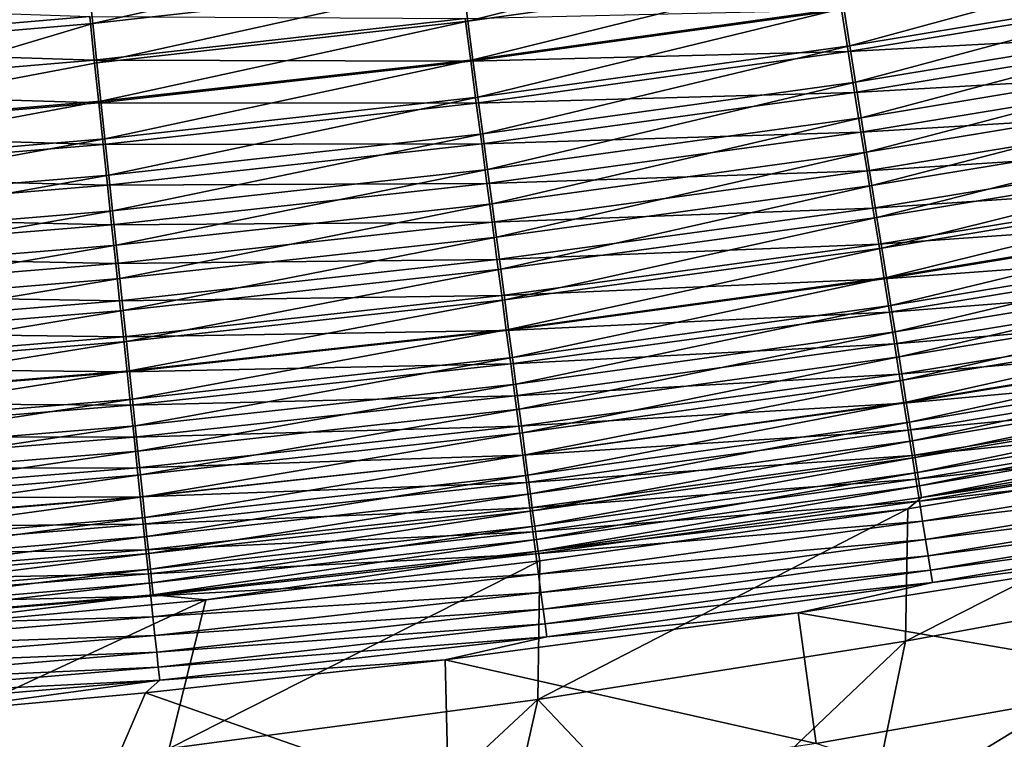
# Model space of a CAD drawing. Header units: metres. Extents: x 0 to 1400, y -1400 to 0.
# Tile 95 of 256: x 717 to 750, y -1187 to -1163. Entities that reach past the tile are written whole.
import ezdxf

# ---------------------------------------------------------------- set-up
doc = ezdxf.new("R2010")
doc.units = ezdxf.units.M

msp = doc.modelspace()

# ---------------------------------------------------------------- linework, layer by layer
at = {"layer": 'None'}
for points in [[(731.898315, -1162.665771, -496.71582), (744.217468, -1159.584717, -497.325653), (731.721924, -1161.33313, -497.359772)], [(731.898315, -1162.665771, -496.71582), (744.429443, -1160.918457, -496.674744), (744.217468, -1159.584717, -497.325653)], [(719.182068, -1162.743652, -497.394104), (731.542053, -1159.973999, -497.946014), (719.038635, -1161.386963, -497.973969)], [(731.542053, -1159.973999, -497.946014), (719.182068, -1162.743652, -497.394104), (731.721924, -1161.33313, -497.359772)], [(757.150391, -1160.140747, -495.918854), (744.636902, -1162.223022, -495.966949), (744.839294, -1163.49646, -495.203613)], [(757.150391, -1160.140747, -495.918854), (744.839294, -1163.49646, -495.203613), (757.386658, -1161.41333, -495.147583)], [(732.070923, -1163.969849, -496.015472), (744.429443, -1160.918457, -496.674744), (731.898315, -1162.665771, -496.71582)], [(732.070923, -1163.969849, -496.015472), (744.636902, -1162.223022, -495.966949), (744.429443, -1160.918457, -496.674744)], [(706.606323, -1163.81311, -497.428558), (719.038635, -1161.386963, -497.973969), (706.499268, -1162.459717, -498.002014)], [(706.606323, -1163.81311, -497.428558), (719.182068, -1162.743652, -497.394104), (719.038635, -1161.386963, -497.973969)], [(719.182068, -1162.743652, -497.394104), (719.322815, -1164.074341, -496.757141), (731.721924, -1161.33313, -497.359772)], [(719.322815, -1164.074341, -496.757141), (731.898315, -1162.665771, -496.71582), (731.721924, -1161.33313, -497.359772)], [(744.786255, -1163.697876, -498.576782), (744.561462, -1162.28186, -499.345337), (757.337463, -1161.618774, -498.524414)], [(757.337463, -1161.618774, -498.524414), (757.593628, -1163, -497.687012), (744.786255, -1163.697876, -498.576782)], [(757.386658, -1161.41333, -495.147583), (744.839294, -1163.49646, -495.203613), (745.036377, -1164.736328, -494.386139)], [(757.386658, -1161.41333, -495.147583), (745.036377, -1164.736328, -494.386139), (757.616699, -1162.6521, -494.321716)], [(719.07843, -1162.510864, -500.756531), (706.511475, -1163.577515, -500.787201), (706.393555, -1162.083008, -501.347137)], [(744.561462, -1162.28186, -499.345337), (731.99585, -1164.02478, -499.390076), (731.804688, -1162.578369, -500.089355)], [(731.99585, -1164.02478, -499.390076), (744.561462, -1162.28186, -499.345337), (744.786255, -1163.697876, -498.576782)], [(732.23938, -1165.24292, -495.260132), (744.636902, -1162.223022, -495.966949), (732.070923, -1163.969849, -496.015472)], [(744.636902, -1162.223022, -495.966949), (732.23938, -1165.24292, -495.260132), (744.839294, -1163.49646, -495.203613)], [(706.511475, -1163.577515, -500.787201), (719.07843, -1162.510864, -500.756531), (719.233765, -1163.983398, -500.126831)], [(719.233765, -1163.983398, -500.126831), (719.07843, -1162.510864, -500.756531), (731.804688, -1162.578369, -500.089355)], [(731.804688, -1162.578369, -500.089355), (731.99585, -1164.02478, -499.390076), (719.233765, -1163.983398, -500.126831)], [(719.46051, -1165.376709, -496.064331), (731.898315, -1162.665771, -496.71582), (719.322815, -1164.074341, -496.757141)], [(719.46051, -1165.376709, -496.064331), (732.070923, -1163.969849, -496.015472), (731.898315, -1162.665771, -496.71582)], [(757.616699, -1162.6521, -494.321716), (745.036377, -1164.736328, -494.386139), (745.227783, -1165.94043, -493.5159)], [(757.616699, -1162.6521, -494.321716), (745.227783, -1165.94043, -493.5159), (757.839966, -1163.854614, -493.442627)], [(706.81427, -1166.44043, -496.113342), (719.182068, -1162.743652, -497.394104), (706.606323, -1163.81311, -497.428558)], [(719.322815, -1164.074341, -496.757141), (719.182068, -1162.743652, -497.394104), (706.81427, -1166.44043, -496.113342)], [(757.593628, -1163, -497.687012), (745.005676, -1165.079956, -497.747986), (744.786255, -1163.697876, -498.576782)], [(757.593628, -1163, -497.687012), (757.843018, -1164.344482, -496.790344), (745.005676, -1165.079956, -497.747986)], [(706.627319, -1165.046509, -500.164459), (706.511475, -1163.577515, -500.787201), (719.233765, -1163.983398, -500.126831)], [(732.182861, -1165.440063, -498.629639), (731.99585, -1164.02478, -499.390076), (744.786255, -1163.697876, -498.576782)], [(744.786255, -1163.697876, -498.576782), (745.005676, -1165.079956, -497.747986), (732.182861, -1165.440063, -498.629639)], [(744.839294, -1163.49646, -495.203613), (732.23938, -1165.24292, -495.260132), (732.403503, -1166.483032, -494.451141)], [(744.839294, -1163.49646, -495.203613), (732.403503, -1166.483032, -494.451141), (745.036377, -1164.736328, -494.386139)], [(719.233765, -1163.983398, -500.126831), (719.386169, -1165.427734, -499.43512), (706.627319, -1165.046509, -500.164459)], [(706.81427, -1166.44043, -496.113342), (719.46051, -1165.376709, -496.064331), (719.322815, -1164.074341, -496.757141)], [(731.99585, -1164.02478, -499.390076), (719.386169, -1165.427734, -499.43512), (719.233765, -1163.983398, -500.126831)], [(719.386169, -1165.427734, -499.43512), (731.99585, -1164.02478, -499.390076), (732.182861, -1165.440063, -498.629639)], [(719.595032, -1166.648682, -495.317047), (732.070923, -1163.969849, -496.015472), (719.46051, -1165.376709, -496.064331)], [(719.595032, -1166.648682, -495.317047), (732.23938, -1165.24292, -495.260132), (732.070923, -1163.969849, -496.015472)], [(757.839966, -1163.854614, -493.442627), (745.227783, -1165.94043, -493.5159), (745.413147, -1167.106445, -492.59433)], [(757.839966, -1163.854614, -493.442627), (745.413147, -1167.106445, -492.59433), (758.05603, -1165.018677, -492.511749)], [(757.843018, -1164.344482, -496.790344), (745.21936, -1166.425537, -496.860443), (745.005676, -1165.079956, -497.747986)], [(758.085022, -1165.649658, -495.835968), (745.21936, -1166.425537, -496.860443), (757.843018, -1164.344482, -496.790344)], [(745.036377, -1164.736328, -494.386139), (732.403503, -1166.483032, -494.451141), (732.562927, -1167.687622, -493.589874)], [(745.036377, -1164.736328, -494.386139), (732.562927, -1167.687622, -493.589874), (745.227783, -1165.94043, -493.5159)], [(719.386169, -1165.427734, -499.43512), (706.741028, -1166.487427, -499.480377), (706.627319, -1165.046509, -500.164459)], [(758.05603, -1165.018677, -492.511749), (745.413147, -1167.106445, -492.59433), (745.592102, -1168.2323, -491.622864)], [(758.05603, -1165.018677, -492.511749), (745.592102, -1168.2323, -491.622864), (758.264587, -1166.142212, -491.530609)], [(706.914734, -1167.710205, -495.374115), (719.46051, -1165.376709, -496.064331), (706.81427, -1166.44043, -496.113342)], [(706.914734, -1167.710205, -495.374115), (719.595032, -1166.648682, -495.317047), (719.46051, -1165.376709, -496.064331)], [(719.726074, -1167.887817, -494.516602), (732.23938, -1165.24292, -495.260132), (719.595032, -1166.648682, -495.317047)], [(732.23938, -1165.24292, -495.260132), (719.726074, -1167.887817, -494.516602), (732.403503, -1166.483032, -494.451141)], [(745.005676, -1165.079956, -497.747986), (732.365417, -1166.821899, -497.809509), (732.182861, -1165.440063, -498.629639)], [(745.005676, -1165.079956, -497.747986), (745.21936, -1166.425537, -496.860443), (732.365417, -1166.821899, -497.809509)], [(706.741028, -1166.487427, -499.480377), (719.386169, -1165.427734, -499.43512), (719.535339, -1166.841309, -498.682861)], [(719.535339, -1166.841309, -498.682861), (719.386169, -1165.427734, -499.43512), (732.182861, -1165.440063, -498.629639)], [(732.182861, -1165.440063, -498.629639), (732.365417, -1166.821899, -497.809509), (719.535339, -1166.841309, -498.682861)], [(758.085022, -1165.649658, -495.835968), (745.426819, -1167.732422, -495.91568), (745.21936, -1166.425537, -496.860443)], [(758.319336, -1166.913086, -494.825409), (745.426819, -1167.732422, -495.91568), (758.085022, -1165.649658, -495.835968)], [(745.227783, -1165.94043, -493.5159), (732.562927, -1167.687622, -493.589874), (732.717407, -1168.854736, -492.677673)], [(745.227783, -1165.94043, -493.5159), (732.717407, -1168.854736, -492.677673), (745.413147, -1167.106445, -492.59433)], [(758.264587, -1166.142212, -491.530609), (745.592102, -1168.2323, -491.622864), (745.764404, -1169.316162, -490.603394)], [(758.264587, -1166.142212, -491.530609), (745.764404, -1169.316162, -490.603394), (758.465271, -1167.223145, -490.501099)], [(706.852295, -1167.898193, -498.736328), (706.741028, -1166.487427, -499.480377), (719.535339, -1166.841309, -498.682861)], [(707.012695, -1168.947632, -494.582275), (719.595032, -1166.648682, -495.317047), (706.914734, -1167.710205, -495.374115)], [(707.012695, -1168.947632, -494.582275), (719.726074, -1167.887817, -494.516602), (719.595032, -1166.648682, -495.317047)], [(732.403503, -1166.483032, -494.451141), (719.726074, -1167.887817, -494.516602), (719.853455, -1169.092163, -493.664337)], [(732.403503, -1166.483032, -494.451141), (719.853455, -1169.092163, -493.664337), (732.562927, -1167.687622, -493.589874)], [(745.21936, -1166.425537, -496.860443), (732.543274, -1168.167725, -496.931183), (732.365417, -1166.821899, -497.809509)], [(745.426819, -1167.732422, -495.91568), (732.543274, -1168.167725, -496.931183), (745.21936, -1166.425537, -496.860443)], [(719.535339, -1166.841309, -498.682861), (719.68103, -1168.221802, -497.87149), (706.852295, -1167.898193, -498.736328)], [(732.365417, -1166.821899, -497.809509), (719.68103, -1168.221802, -497.87149), (719.535339, -1166.841309, -498.682861)], [(732.365417, -1166.821899, -497.809509), (732.543274, -1168.167725, -496.931183), (719.68103, -1168.221802, -497.87149)], [(758.319336, -1166.913086, -494.825409), (745.627747, -1168.997925, -494.915192), (745.426819, -1167.732422, -495.91568)], [(758.545471, -1168.132446, -493.760315), (745.627747, -1168.997925, -494.915192), (758.319336, -1166.913086, -494.825409)], [(745.413147, -1167.106445, -492.59433), (732.717407, -1168.854736, -492.677673), (732.866577, -1169.982178, -491.716003)], [(745.413147, -1167.106445, -492.59433), (732.866577, -1169.982178, -491.716003), (745.592102, -1168.2323, -491.622864)], [(758.465271, -1167.223145, -490.501099), (745.764404, -1169.316162, -490.603394), (745.929688, -1170.356079, -489.537872)], [(758.465271, -1167.223145, -490.501099), (745.929688, -1170.356079, -489.537872), (758.657654, -1168.259766, -489.425232)], [(732.562927, -1167.687622, -493.589874), (719.853455, -1169.092163, -493.664337), (719.976868, -1170.259399, -492.761597)], [(732.562927, -1167.687622, -493.589874), (719.976868, -1170.259399, -492.761597), (732.717407, -1168.854736, -492.677673)], [(745.426819, -1167.732422, -495.91568), (732.716003, -1169.47522, -495.996124), (732.543274, -1168.167725, -496.931183)], [(745.627747, -1168.997925, -494.915192), (732.716003, -1169.47522, -495.996124), (745.426819, -1167.732422, -495.91568)], [(719.68103, -1168.221802, -497.87149), (706.960999, -1169.276367, -497.933716), (706.852295, -1167.898193, -498.736328)], [(707.10791, -1170.150757, -493.739075), (719.726074, -1167.887817, -494.516602), (707.012695, -1168.947632, -494.582275)], [(719.726074, -1167.887817, -494.516602), (707.10791, -1170.150757, -493.739075), (719.853455, -1169.092163, -493.664337)], [(719.68103, -1168.221802, -497.87149), (719.822937, -1169.566772, -497.002441), (706.960999, -1169.276367, -497.933716)], [(732.543274, -1168.167725, -496.931183), (719.822937, -1169.566772, -497.002441), (719.68103, -1168.221802, -497.87149)], [(732.716003, -1169.47522, -495.996124), (719.822937, -1169.566772, -497.002441), (732.543274, -1168.167725, -496.931183)], [(745.592102, -1168.2323, -491.622864), (732.866577, -1169.982178, -491.716003), (733.010315, -1171.067993, -490.706665)], [(745.592102, -1168.2323, -491.622864), (733.010315, -1171.067993, -490.706665), (745.764404, -1169.316162, -490.603394)], [(758.545471, -1168.132446, -493.760315), (745.821716, -1170.219849, -493.860596), (745.627747, -1168.997925, -494.915192)], [(758.763, -1169.305542, -492.642761), (745.821716, -1170.219849, -493.860596), (758.545471, -1168.132446, -493.760315)], [(758.657654, -1168.259766, -489.425232), (745.929688, -1170.356079, -489.537872), (746.087708, -1171.350342, -488.428223)], [(758.657654, -1168.259766, -489.425232), (746.087708, -1171.350342, -488.428223), (758.841492, -1169.250244, -488.304962)], [(732.717407, -1168.854736, -492.677673), (719.976868, -1170.259399, -492.761597), (720.096191, -1171.387573, -491.809753)], [(732.717407, -1168.854736, -492.677673), (720.096191, -1171.387573, -491.809753), (732.866577, -1169.982178, -491.716003)], [(745.627747, -1168.997925, -494.915192), (732.883423, -1170.741943, -495.005829), (732.716003, -1169.47522, -495.996124)], [(745.821716, -1170.219849, -493.860596), (732.883423, -1170.741943, -495.005829), (745.627747, -1168.997925, -494.915192)], [(719.822937, -1169.566772, -497.002441), (707.066956, -1170.619507, -497.073975), (706.960999, -1169.276367, -497.933716)], [(719.853455, -1169.092163, -493.664337), (707.10791, -1170.150757, -493.739075), (707.200195, -1171.317261, -492.845825)], [(719.853455, -1169.092163, -493.664337), (707.200195, -1171.317261, -492.845825), (719.976868, -1170.259399, -492.761597)], [(745.764404, -1169.316162, -490.603394), (733.010315, -1171.067993, -490.706665), (733.148254, -1172.110474, -489.651581)], [(745.764404, -1169.316162, -490.603394), (733.148254, -1172.110474, -489.651581), (745.929688, -1170.356079, -489.537872)], [(745.821716, -1170.219849, -493.860596), (758.763, -1169.305542, -492.642761), (746.008423, -1171.396118, -492.753906)], [(746.008423, -1171.396118, -492.753906), (758.763, -1169.305542, -492.642761), (758.971619, -1170.430542, -491.474884)], [(758.841492, -1169.250244, -488.304962), (746.087708, -1171.350342, -488.428223), (746.238159, -1172.297241, -487.276428)], [(758.841492, -1169.250244, -488.304962), (746.238159, -1172.297241, -487.276428), (759.016418, -1170.192749, -487.142334)], [(719.960876, -1170.873901, -496.077148), (707.066956, -1170.619507, -497.073975), (719.822937, -1169.566772, -497.002441)], [(732.716003, -1169.47522, -495.996124), (719.960876, -1170.873901, -496.077148), (719.822937, -1169.566772, -497.002441)], [(732.883423, -1170.741943, -495.005829), (719.960876, -1170.873901, -496.077148), (732.716003, -1169.47522, -495.996124)], [(732.866577, -1169.982178, -491.716003), (720.096191, -1171.387573, -491.809753), (720.211121, -1172.474487, -490.810669)], [(732.866577, -1169.982178, -491.716003), (720.211121, -1172.474487, -490.810669), (733.010315, -1171.067993, -490.706665)], [(719.976868, -1170.259399, -492.761597), (707.200195, -1171.317261, -492.845825), (707.289429, -1172.445068, -491.903931)], [(719.976868, -1170.259399, -492.761597), (707.289429, -1172.445068, -491.903931), (720.096191, -1171.387573, -491.809753)], [(732.883423, -1170.741943, -495.005829), (745.821716, -1170.219849, -493.860596), (733.045044, -1171.965576, -493.961823)], [(733.045044, -1171.965576, -493.961823), (745.821716, -1170.219849, -493.860596), (746.008423, -1171.396118, -492.753906)], [(745.929688, -1170.356079, -489.537872), (733.148254, -1172.110474, -489.651581), (733.280212, -1173.107788, -488.552704)], [(745.929688, -1170.356079, -489.537872), (733.280212, -1173.107788, -488.552704), (746.087708, -1171.350342, -488.428223)], [(759.016418, -1170.192749, -487.142334), (746.238159, -1172.297241, -487.276428), (746.380798, -1173.194702, -486.084412)], [(759.016418, -1170.192749, -487.142334), (746.380798, -1173.194702, -486.084412), (759.182068, -1171.085449, -485.939301)], [(707.066956, -1170.619507, -497.073975), (719.960876, -1170.873901, -496.077148), (707.169983, -1171.925293, -496.158508)], [(719.960876, -1170.873901, -496.077148), (732.883423, -1170.741943, -495.005829), (720.094543, -1172.140869, -495.097107)], [(720.094543, -1172.140869, -495.097107), (732.883423, -1170.741943, -495.005829), (733.045044, -1171.965576, -493.961823)], [(758.971619, -1170.430542, -491.474884), (746.187622, -1172.52478, -491.597229), (746.008423, -1171.396118, -492.753906)], [(759.170898, -1171.505493, -490.258881), (746.187622, -1172.52478, -491.597229), (758.971619, -1170.430542, -491.474884)], [(707.169983, -1171.925293, -496.158508), (719.960876, -1170.873901, -496.077148), (720.094543, -1172.140869, -495.097107)], [(733.010315, -1171.067993, -490.706665), (720.211121, -1172.474487, -490.810669), (720.321533, -1173.518677, -489.766144)], [(733.010315, -1171.067993, -490.706665), (720.321533, -1173.518677, -489.766144), (733.148254, -1172.110474, -489.651581)], [(759.182068, -1171.085449, -485.939301), (746.380798, -1173.194702, -486.084412), (746.51532, -1174.04126, -484.854187)], [(759.182068, -1171.085449, -485.939301), (746.51532, -1174.04126, -484.854187), (759.338135, -1171.926636, -484.697845)], [(720.096191, -1171.387573, -491.809753), (707.289429, -1172.445068, -491.903931), (707.375488, -1173.532471, -490.9151)], [(720.096191, -1171.387573, -491.809753), (707.375488, -1173.532471, -490.9151), (720.211121, -1172.474487, -490.810669)], [(746.008423, -1171.396118, -492.753906), (733.200806, -1173.144043, -492.86615), (733.045044, -1171.965576, -493.961823)], [(746.187622, -1172.52478, -491.597229), (733.200806, -1173.144043, -492.86615), (746.008423, -1171.396118, -492.753906)], [(746.087708, -1171.350342, -488.428223), (733.280212, -1173.107788, -488.552704), (733.406006, -1174.058228, -487.411865)], [(746.087708, -1171.350342, -488.428223), (733.406006, -1174.058228, -487.411865), (746.238159, -1172.297241, -487.276428)], [(759.170898, -1171.505493, -490.258881), (746.358887, -1173.603882, -490.392731), (746.187622, -1172.52478, -491.597229)], [(759.360535, -1172.528442, -488.996887), (746.358887, -1173.603882, -490.392731), (759.170898, -1171.505493, -490.258881)], [(720.094543, -1172.140869, -495.097107), (707.269836, -1173.191406, -495.188751), (707.169983, -1171.925293, -496.158508)], [(733.045044, -1171.965576, -493.961823), (720.223755, -1173.365112, -494.063782), (720.094543, -1172.140869, -495.097107)], [(733.200806, -1173.144043, -492.86615), (720.223755, -1173.365112, -494.063782), (733.045044, -1171.965576, -493.961823)], [(759.338135, -1171.926636, -484.697845), (746.51532, -1174.04126, -484.854187), (746.641418, -1174.834961, -483.587646)], [(759.338135, -1171.926636, -484.697845), (746.641418, -1174.834961, -483.587646), (759.484253, -1172.714355, -483.420013)], [(720.223755, -1173.365112, -494.063782), (707.269836, -1173.191406, -495.188751), (720.094543, -1172.140869, -495.097107)], [(733.148254, -1172.110474, -489.651581), (720.321533, -1173.518677, -489.766144), (720.427246, -1174.518311, -488.67807)], [(733.148254, -1172.110474, -489.651581), (720.427246, -1174.518311, -488.67807), (733.280212, -1173.107788, -488.552704)], [(746.238159, -1172.297241, -487.276428), (733.406006, -1174.058228, -487.411865), (733.52533, -1174.959961, -486.231049)], [(746.238159, -1172.297241, -487.276428), (733.52533, -1174.959961, -486.231049), (746.380798, -1173.194702, -486.084412)], [(720.211121, -1172.474487, -490.810669), (707.375488, -1173.532471, -490.9151), (707.458191, -1174.577637, -489.881195)], [(720.211121, -1172.474487, -490.810669), (707.458191, -1174.577637, -489.881195), (720.321533, -1173.518677, -489.766144)], [(746.187622, -1172.52478, -491.597229), (733.350281, -1174.275391, -491.720825), (733.200806, -1173.144043, -492.86615)], [(746.358887, -1173.603882, -490.392731), (733.350281, -1174.275391, -491.720825), (746.187622, -1172.52478, -491.597229)], [(759.360535, -1172.528442, -488.996887), (746.522034, -1174.63147, -489.142517), (746.358887, -1173.603882, -490.392731)], [(759.540161, -1173.497314, -487.691071), (746.522034, -1174.63147, -489.142517), (759.360535, -1172.528442, -488.996887)], [(759.484253, -1172.714355, -483.420013), (746.641418, -1174.834961, -483.587646), (746.758911, -1175.574097, -482.286957)], [(759.484253, -1172.714355, -483.420013), (746.758911, -1175.574097, -482.286957), (759.620178, -1173.447144, -482.107941)], [(720.223755, -1173.365112, -494.063782), (707.366333, -1174.415527, -494.166199), (707.269836, -1173.191406, -495.188751)], [(720.348206, -1174.544922, -492.979187), (707.366333, -1174.415527, -494.166199), (720.223755, -1173.365112, -494.063782)], [(733.200806, -1173.144043, -492.86615), (720.348206, -1174.544922, -492.979187), (720.223755, -1173.365112, -494.063782)], [(733.350281, -1174.275391, -491.720825), (720.348206, -1174.544922, -492.979187), (733.200806, -1173.144043, -492.86615)], [(733.280212, -1173.107788, -488.552704), (720.427246, -1174.518311, -488.67807), (720.528076, -1175.47168, -487.54834)], [(733.280212, -1173.107788, -488.552704), (720.528076, -1175.47168, -487.54834), (733.406006, -1174.058228, -487.411865)], [(746.380798, -1173.194702, -486.084412), (733.52533, -1174.959961, -486.231049), (733.638, -1175.811157, -485.012146)], [(746.380798, -1173.194702, -486.084412), (733.638, -1175.811157, -485.012146), (746.51532, -1174.04126, -484.854187)], [(720.321533, -1173.518677, -489.766144), (707.458191, -1174.577637, -489.881195), (707.537415, -1175.578735, -488.804047)], [(720.321533, -1173.518677, -489.766144), (707.537415, -1175.578735, -488.804047), (720.427246, -1174.518311, -488.67807)], [(746.358887, -1173.603882, -490.392731), (733.493286, -1175.357788, -490.527954), (733.350281, -1174.275391, -491.720825)], [(746.522034, -1174.63147, -489.142517), (733.493286, -1175.357788, -490.527954), (746.358887, -1173.603882, -490.392731)], [(746.522034, -1174.63147, -489.142517), (759.540161, -1173.497314, -487.691071), (746.676636, -1175.605591, -487.848663)], [(746.676636, -1175.605591, -487.848663), (759.540161, -1173.497314, -487.691071), (759.709351, -1174.410156, -486.343628)], [(759.620178, -1173.447144, -482.107941), (746.758911, -1175.574097, -482.286957), (746.867432, -1176.257446, -480.954956)], [(759.620178, -1173.447144, -482.107941), (746.867432, -1176.257446, -480.954956), (759.745605, -1174.123535, -480.764587)], [(733.406006, -1174.058228, -487.411865), (720.528076, -1175.47168, -487.54834), (720.623779, -1176.376831, -486.378815)], [(733.406006, -1174.058228, -487.411865), (720.623779, -1176.376831, -486.378815), (733.52533, -1174.959961, -486.231049)], [(746.51532, -1174.04126, -484.854187), (733.638, -1175.811157, -485.012146), (733.743713, -1176.610107, -483.75708)], [(746.51532, -1174.04126, -484.854187), (733.743713, -1176.610107, -483.75708), (746.641418, -1174.834961, -483.587646)], [(720.348206, -1174.544922, -492.979187), (707.459412, -1175.595703, -493.092743), (707.366333, -1174.415527, -494.166199)], [(733.350281, -1174.275391, -491.720825), (720.467834, -1175.678223, -491.845306), (720.348206, -1174.544922, -492.979187)], [(733.493286, -1175.357788, -490.527954), (720.467834, -1175.678223, -491.845306), (733.350281, -1174.275391, -491.720825)], [(759.709351, -1174.410156, -486.343628), (746.822449, -1176.524292, -486.513336), (746.676636, -1175.605591, -487.848663)], [(759.867798, -1175.265137, -484.956696), (746.822449, -1176.524292, -486.513336), (759.709351, -1174.410156, -486.343628)], [(759.745605, -1174.123535, -480.764587), (746.867432, -1176.257446, -480.954956), (746.96698, -1176.884155, -479.594757)], [(746.96698, -1176.884155, -479.594757), (759.860413, -1174.742676, -479.393036), (759.745605, -1174.123535, -480.764587)], [(720.467834, -1175.678223, -491.845306), (707.459412, -1175.595703, -493.092743), (720.348206, -1174.544922, -492.979187)], [(720.427246, -1174.518311, -488.67807), (707.537415, -1175.578735, -488.804047), (707.612976, -1176.53418, -487.685486)], [(720.427246, -1174.518311, -488.67807), (707.612976, -1176.53418, -487.685486), (720.528076, -1175.47168, -487.54834)], [(733.493286, -1175.357788, -490.527954), (746.522034, -1174.63147, -489.142517), (733.629578, -1176.389282, -489.289612)], [(733.629578, -1176.389282, -489.289612), (746.522034, -1174.63147, -489.142517), (746.676636, -1175.605591, -487.848663)], [(747.057312, -1177.452881, -478.209381), (759.860413, -1174.742676, -479.393036), (746.96698, -1176.884155, -479.594757)], [(747.057312, -1177.452881, -478.209381), (759.964355, -1175.303345, -477.996429), (759.860413, -1174.742676, -479.393036)], [(733.52533, -1174.959961, -486.231049), (720.623779, -1176.376831, -486.378815), (720.714233, -1177.232178, -485.171387)], [(733.52533, -1174.959961, -486.231049), (720.714233, -1177.232178, -485.171387), (733.638, -1175.811157, -485.012146)], [(746.641418, -1174.834961, -483.587646), (733.743713, -1176.610107, -483.75708), (733.842285, -1177.355225, -482.467896)], [(746.641418, -1174.834961, -483.587646), (733.842285, -1177.355225, -482.467896), (746.758911, -1175.574097, -482.286957)], [(720.467834, -1175.678223, -491.845306), (733.493286, -1175.357788, -490.527954), (720.582275, -1176.763184, -490.664185)], [(720.582275, -1176.763184, -490.664185), (733.493286, -1175.357788, -490.527954), (733.629578, -1176.389282, -489.289612)], [(759.867798, -1175.265137, -484.956696), (746.959167, -1177.38562, -485.138641), (746.822449, -1176.524292, -486.513336)], [(760.015198, -1176.060303, -483.532623), (746.959167, -1177.38562, -485.138641), (759.867798, -1175.265137, -484.956696)], [(747.138306, -1177.962646, -476.80188), (759.964355, -1175.303345, -477.996429), (747.057312, -1177.452881, -478.209381)], [(759.964355, -1175.303345, -477.996429), (747.138306, -1177.962646, -476.80188), (760.057251, -1175.804565, -476.57785)], [(707.459412, -1175.595703, -493.092743), (720.467834, -1175.678223, -491.845306), (707.548889, -1176.72998, -491.970367)], [(707.548889, -1176.72998, -491.970367), (720.467834, -1175.678223, -491.845306), (720.582275, -1176.763184, -490.664185)], [(720.528076, -1175.47168, -487.54834), (707.612976, -1176.53418, -487.685486), (707.684814, -1177.442017, -486.527313)], [(720.528076, -1175.47168, -487.54834), (707.684814, -1177.442017, -486.527313), (720.623779, -1176.376831, -486.378815)], [(746.676636, -1175.605591, -487.848663), (733.75885, -1177.36792, -488.007904), (733.629578, -1176.389282, -489.289612)], [(746.822449, -1176.524292, -486.513336), (733.75885, -1177.36792, -488.007904), (746.676636, -1175.605591, -487.848663)], [(746.758911, -1175.574097, -482.286957), (733.842285, -1177.355225, -482.467896), (733.933594, -1178.045044, -481.147491)], [(746.758911, -1175.574097, -482.286957), (733.933594, -1178.045044, -481.147491), (746.867432, -1176.257446, -480.954956)], [(733.638, -1175.811157, -485.012146), (720.714233, -1177.232178, -485.171387), (720.799194, -1178.035767, -483.927887)], [(733.638, -1175.811157, -485.012146), (720.799194, -1178.035767, -483.927887), (733.743713, -1176.610107, -483.75708)], [(760.015198, -1176.060303, -483.532623), (747.086426, -1178.187866, -483.726898), (746.959167, -1177.38562, -485.138641)], [(760.151184, -1176.794434, -482.074615), (747.086426, -1178.187866, -483.726898), (760.015198, -1176.060303, -483.532623)], [(747.138306, -1177.962646, -476.80188), (747.209717, -1178.412354, -475.375305), (760.057251, -1175.804565, -476.57785)], [(747.209717, -1178.412354, -475.375305), (760.138855, -1176.245239, -475.140442), (760.057251, -1175.804565, -476.57785)], [(720.623779, -1176.376831, -486.378815), (707.684814, -1177.442017, -486.527313), (707.752747, -1178.300781, -485.331421)], [(720.623779, -1176.376831, -486.378815), (707.752747, -1178.300781, -485.331421), (720.714233, -1177.232178, -485.171387)], [(733.629578, -1176.389282, -489.289612), (720.691467, -1177.797729, -489.437866), (720.582275, -1176.763184, -490.664185)], [(733.75885, -1177.36792, -488.007904), (720.691467, -1177.797729, -489.437866), (733.629578, -1176.389282, -489.289612)], [(746.867432, -1176.257446, -480.954956), (733.933594, -1178.045044, -481.147491), (734.017456, -1178.678711, -479.798767)], [(746.867432, -1176.257446, -480.954956), (734.017456, -1178.678711, -479.798767), (746.96698, -1176.884155, -479.594757)], [(747.209717, -1178.412354, -475.375305), (747.271423, -1178.800903, -473.932709), (760.138855, -1176.245239, -475.140442)], [(747.271423, -1178.800903, -473.932709), (760.209045, -1176.624268, -473.687286), (760.138855, -1176.245239, -475.140442)], [(720.582275, -1176.763184, -490.664185), (707.634583, -1177.816528, -490.801056), (707.548889, -1176.72998, -491.970367)], [(733.743713, -1176.610107, -483.75708), (720.799194, -1178.035767, -483.927887), (720.878601, -1178.786133, -482.650391)], [(733.743713, -1176.610107, -483.75708), (720.878601, -1178.786133, -482.650391), (733.842285, -1177.355225, -482.467896)], [(746.822449, -1176.524292, -486.513336), (733.88092, -1178.291748, -486.684845), (733.75885, -1177.36792, -488.007904)], [(746.959167, -1177.38562, -485.138641), (733.88092, -1178.291748, -486.684845), (746.822449, -1176.524292, -486.513336)], [(747.271423, -1178.800903, -473.932709), (759.888, -1176.989136, -472.230011), (760.209045, -1176.624268, -473.687286)], [(720.691467, -1177.797729, -489.437866), (707.634583, -1177.816528, -490.801056), (720.582275, -1176.763184, -490.664185)], [(746.96698, -1176.884155, -479.594757), (734.017456, -1178.678711, -479.798767), (734.09375, -1179.255127, -478.424805)], [(734.09375, -1179.255127, -478.424805), (747.057312, -1177.452881, -478.209381), (746.96698, -1176.884155, -479.594757)], [(759.888, -1176.989136, -472.230011), (746.728271, -1183.675537, -450.82962), (759.14679, -1181.39624, -450.873505)], [(759.888, -1176.989136, -472.230011), (746.804626, -1179.18811, -472.49115), (746.728271, -1183.675537, -450.82962)], [(746.804626, -1179.18811, -472.49115), (759.888, -1176.989136, -472.230011), (747.271423, -1178.800903, -473.932709)], [(747.086426, -1178.187866, -483.726898), (760.151184, -1176.794434, -482.074615), (747.204163, -1178.929565, -482.281219)], [(747.204163, -1178.929565, -482.281219), (760.151184, -1176.794434, -482.074615), (760.275635, -1177.466309, -480.58606)], [(720.714233, -1177.232178, -485.171387), (707.752747, -1178.300781, -485.331421), (707.816589, -1179.108521, -484.099609)], [(720.714233, -1177.232178, -485.171387), (707.816589, -1179.108521, -484.099609), (720.799194, -1178.035767, -483.927887)], [(733.75885, -1177.36792, -488.007904), (720.795105, -1178.780151, -488.168365), (720.691467, -1177.797729, -489.437866)], [(733.88092, -1178.291748, -486.684845), (720.795105, -1178.780151, -488.168365), (733.75885, -1177.36792, -488.007904)], [(733.842285, -1177.355225, -482.467896), (720.878601, -1178.786133, -482.650391), (720.952148, -1179.482056, -481.341644)], [(733.842285, -1177.355225, -482.467896), (720.952148, -1179.482056, -481.341644), (733.933594, -1178.045044, -481.147491)], [(746.959167, -1177.38562, -485.138641), (733.995483, -1179.158936, -485.322571), (733.88092, -1178.291748, -486.684845)], [(747.086426, -1178.187866, -483.726898), (733.995483, -1179.158936, -485.322571), (746.959167, -1177.38562, -485.138641)], [(734.162292, -1179.773193, -477.028564), (747.057312, -1177.452881, -478.209381), (734.09375, -1179.255127, -478.424805)], [(734.162292, -1179.773193, -477.028564), (747.138306, -1177.962646, -476.80188), (747.057312, -1177.452881, -478.209381)], [(760.275635, -1177.466309, -480.58606), (747.312073, -1179.609619, -480.804932), (747.204163, -1178.929565, -482.281219)], [(760.388367, -1178.074829, -479.070313), (747.312073, -1179.609619, -480.804932), (760.275635, -1177.466309, -480.58606)], [(720.691467, -1177.797729, -489.437866), (707.71637, -1178.853516, -489.586823), (707.634583, -1177.816528, -490.801056)], [(720.795105, -1178.780151, -488.168365), (707.71637, -1178.853516, -489.586823), (720.691467, -1177.797729, -489.437866)], [(720.799194, -1178.035767, -483.927887), (707.816589, -1179.108521, -484.099609), (707.876343, -1179.863525, -482.833862)], [(720.799194, -1178.035767, -483.927887), (707.876343, -1179.863525, -482.833862), (720.878601, -1178.786133, -482.650391)], [(733.933594, -1178.045044, -481.147491), (720.952148, -1179.482056, -481.341644), (721.019897, -1180.122314, -480.004608)], [(733.933594, -1178.045044, -481.147491), (721.019897, -1180.122314, -480.004608), (734.017456, -1178.678711, -479.798767)], [(734.162292, -1179.773193, -477.028564), (734.222961, -1180.231689, -475.613068), (747.138306, -1177.962646, -476.80188)], [(734.222961, -1180.231689, -475.613068), (747.209717, -1178.412354, -475.375305), (747.138306, -1177.962646, -476.80188)], [(747.409973, -1180.226807, -479.301331), (747.312073, -1179.609619, -480.804932), (760.388367, -1178.074829, -479.070313)], [(760.388367, -1178.074829, -479.070313), (760.489075, -1178.618774, -477.530731), (747.409973, -1180.226807, -479.301331)], [(733.88092, -1178.291748, -486.684845), (720.893066, -1179.708496, -486.857727), (720.795105, -1178.780151, -488.168365)], [(733.995483, -1179.158936, -485.322571), (720.893066, -1179.708496, -486.857727), (733.88092, -1178.291748, -486.684845)], [(733.995483, -1179.158936, -485.322571), (747.086426, -1178.187866, -483.726898), (734.102356, -1179.967529, -483.923309)], [(734.102356, -1179.967529, -483.923309), (747.086426, -1178.187866, -483.726898), (747.204163, -1178.929565, -482.281219)], [(734.222961, -1180.231689, -475.613068), (734.275574, -1180.629639, -474.181244), (747.209717, -1178.412354, -475.375305)], [(734.275574, -1180.629639, -474.181244), (747.271423, -1178.800903, -473.932709), (747.209717, -1178.412354, -475.375305)], [(721.019897, -1180.122314, -480.004608), (721.081604, -1180.705933, -478.642212), (734.017456, -1178.678711, -479.798767)], [(734.017456, -1178.678711, -479.798767), (721.081604, -1180.705933, -478.642212), (734.09375, -1179.255127, -478.424805)], [(760.489075, -1178.618774, -477.530731), (747.497742, -1180.780151, -477.773743), (747.409973, -1180.226807, -479.301331)], [(747.497742, -1180.780151, -477.773743), (760.489075, -1178.618774, -477.530731), (760.577576, -1179.097046, -475.970703)], [(720.795105, -1178.780151, -488.168365), (707.794067, -1179.838989, -488.32962), (707.71637, -1178.853516, -489.586823)], [(720.893066, -1179.708496, -486.857727), (707.794067, -1179.838989, -488.32962), (720.795105, -1178.780151, -488.168365)], [(720.878601, -1178.786133, -482.650391), (707.876343, -1179.863525, -482.833862), (707.931763, -1180.564819, -481.536926)], [(720.878601, -1178.786133, -482.650391), (707.931763, -1180.564819, -481.536926), (720.952148, -1179.482056, -481.341644)], [(747.204163, -1178.929565, -482.281219), (734.201294, -1180.716309, -482.490143), (734.102356, -1179.967529, -483.923309)], [(747.312073, -1179.609619, -480.804932), (734.201294, -1180.716309, -482.490143), (747.204163, -1178.929565, -482.281219)], [(734.275574, -1180.629639, -474.181244), (746.804626, -1179.18811, -472.49115), (747.271423, -1178.800903, -473.932709)], [(720.893066, -1179.708496, -486.857727), (733.995483, -1179.158936, -485.322571), (720.985107, -1180.580688, -485.507965)], [(720.985107, -1180.580688, -485.507965), (733.995483, -1179.158936, -485.322571), (734.102356, -1179.967529, -483.923309)], [(734.09375, -1179.255127, -478.424805), (721.081604, -1180.705933, -478.642212), (721.137207, -1181.231689, -477.257385)], [(721.137207, -1181.231689, -477.257385), (734.162292, -1179.773193, -477.028564), (734.09375, -1179.255127, -478.424805)], [(746.804626, -1179.18811, -472.49115), (734.26947, -1185.645996, -450.785461), (746.728271, -1183.675537, -450.82962)], [(746.804626, -1179.18811, -472.49115), (734.339478, -1180.949829, -472.742004), (734.26947, -1185.645996, -450.785461)], [(734.275574, -1180.629639, -474.181244), (734.339478, -1180.949829, -472.742004), (746.804626, -1179.18811, -472.49115)], [(747.575195, -1181.268188, -476.225464), (747.497742, -1180.780151, -477.773743), (760.577576, -1179.097046, -475.970703)], [(760.577576, -1179.097046, -475.970703), (760.653687, -1179.508423, -474.393585), (747.575195, -1181.268188, -476.225464)], [(707.794067, -1179.838989, -488.32962), (720.893066, -1179.708496, -486.857727), (707.867493, -1180.770996, -487.031464)], [(707.867493, -1180.770996, -487.031464), (720.893066, -1179.708496, -486.857727), (720.985107, -1180.580688, -485.507965)], [(720.952148, -1179.482056, -481.341644), (707.931763, -1180.564819, -481.536926), (707.982849, -1181.211182, -480.21167)], [(720.952148, -1179.482056, -481.341644), (707.982849, -1181.211182, -480.21167), (721.019897, -1180.122314, -480.004608)], [(747.312073, -1179.609619, -480.804932), (734.292114, -1181.404053, -481.026306), (734.201294, -1180.716309, -482.490143)], [(734.292114, -1181.404053, -481.026306), (747.312073, -1179.609619, -480.804932), (747.409973, -1180.226807, -479.301331)], [(760.653687, -1179.508423, -474.393585), (747.64209, -1181.690063, -474.659821), (747.575195, -1181.268188, -476.225464)], [(760.653687, -1179.508423, -474.393585), (757.111267, -1180.473755, -472.878418), (747.64209, -1181.690063, -474.659821)], [(734.102356, -1179.967529, -483.923309), (721.071045, -1181.39502, -484.121338), (720.985107, -1180.580688, -485.507965)], [(734.201294, -1180.716309, -482.490143), (721.071045, -1181.39502, -484.121338), (734.102356, -1179.967529, -483.923309)], [(721.137207, -1181.231689, -477.257385), (721.186584, -1181.69873, -475.853088), (734.162292, -1179.773193, -477.028564)], [(721.186584, -1181.69873, -475.853088), (734.222961, -1180.231689, -475.613068), (734.162292, -1179.773193, -477.028564)], [(721.019897, -1180.122314, -480.004608), (707.982849, -1181.211182, -480.21167), (708.029541, -1181.801636, -478.860992)], [(721.081604, -1180.705933, -478.642212), (721.019897, -1180.122314, -480.004608), (708.029541, -1181.801636, -478.860992)], [(721.186584, -1181.69873, -475.853088), (721.229614, -1182.105713, -474.432251), (734.222961, -1180.231689, -475.613068)], [(721.229614, -1182.105713, -474.432251), (734.275574, -1180.629639, -474.181244), (734.222961, -1180.231689, -475.613068)], [(734.374756, -1182.029541, -479.535065), (734.292114, -1181.404053, -481.026306), (747.409973, -1180.226807, -479.301331)], [(747.409973, -1180.226807, -479.301331), (747.497742, -1180.780151, -477.773743), (734.374756, -1182.029541, -479.535065)], [(720.985107, -1180.580688, -485.507965), (707.936646, -1181.647583, -485.694366), (707.867493, -1180.770996, -487.031464)], [(721.071045, -1181.39502, -484.121338), (707.936646, -1181.647583, -485.694366), (720.985107, -1180.580688, -485.507965)], [(708.071655, -1182.334839, -477.487732), (721.081604, -1180.705933, -478.642212), (708.029541, -1181.801636, -478.860992)], [(721.081604, -1180.705933, -478.642212), (708.071655, -1182.334839, -477.487732), (721.137207, -1181.231689, -477.257385)], [(721.071045, -1181.39502, -484.121338), (734.201294, -1180.716309, -482.490143), (721.150757, -1182.150269, -482.700806)], [(734.201294, -1180.716309, -482.490143), (734.292114, -1181.404053, -481.026306), (721.150757, -1182.150269, -482.700806)], [(721.229614, -1182.105713, -474.432251), (723.017151, -1182.27002, -472.97113), (734.275574, -1180.629639, -474.181244)], [(723.017151, -1182.27002, -472.97113), (734.339478, -1180.949829, -472.742004), (734.275574, -1180.629639, -474.181244)], [(743.093018, -1182.716064, -473.181549), (757.111267, -1180.473755, -472.878418), (756.133362, -1184.94812, -451.519684)], [(757.111267, -1180.473755, -472.878418), (743.093018, -1182.716064, -473.181549), (747.64209, -1181.690063, -474.659821)], [(734.339478, -1180.949829, -472.742004), (721.777161, -1187.305786, -450.741119), (734.26947, -1185.645996, -450.785461)], [(734.339478, -1180.949829, -472.742004), (723.017151, -1182.27002, -472.97113), (721.777161, -1187.305786, -450.741119)], [(747.497742, -1180.780151, -477.773743), (734.449036, -1182.591797, -478.019653), (734.374756, -1182.029541, -479.535065)], [(734.449036, -1182.591797, -478.019653), (747.497742, -1180.780151, -477.773743), (747.575195, -1181.268188, -476.225464)], [(721.071045, -1181.39502, -484.121338), (708.001221, -1182.467163, -484.320435), (707.936646, -1181.647583, -485.694366)], [(721.071045, -1181.39502, -484.121338), (721.150757, -1182.150269, -482.700806), (708.001221, -1182.467163, -484.320435)], [(721.137207, -1181.231689, -477.257385), (708.071655, -1182.334839, -477.487732), (708.109192, -1182.809937, -476.094818)], [(721.137207, -1181.231689, -477.257385), (708.109192, -1182.809937, -476.094818), (721.186584, -1181.69873, -475.853088)], [(721.150757, -1182.150269, -482.700806), (734.292114, -1181.404053, -481.026306), (721.22406, -1182.845215, -481.249573)], [(721.22406, -1182.845215, -481.249573), (734.292114, -1181.404053, -481.026306), (734.374756, -1182.029541, -479.535065)], [(734.514832, -1183.089478, -476.483307), (734.449036, -1182.591797, -478.019653), (747.575195, -1181.268188, -476.225464)], [(747.575195, -1181.268188, -476.225464), (747.64209, -1181.690063, -474.659821), (734.514832, -1183.089478, -476.483307)], [(759.14679, -1181.39624, -450.873505), (745.492432, -1189.727783, -422.548279), (758.071411, -1187.260742, -422.603729)], [(759.14679, -1181.39624, -450.873505), (746.728271, -1183.675537, -450.82962), (745.492432, -1189.727783, -422.548279)], [(708.109192, -1182.809937, -476.094818), (708.142029, -1183.225708, -474.685089), (721.186584, -1181.69873, -475.853088)], [(721.186584, -1181.69873, -475.853088), (708.142029, -1183.225708, -474.685089), (721.229614, -1182.105713, -474.432251)], [(747.64209, -1181.690063, -474.659821), (734.571899, -1183.521362, -474.929321), (734.514832, -1183.089478, -476.483307)], [(747.64209, -1181.690063, -474.659821), (743.093018, -1182.716064, -473.181549), (734.571899, -1183.521362, -474.929321)], [(721.290894, -1183.478638, -479.770844), (721.22406, -1182.845215, -481.249573), (734.374756, -1182.029541, -479.535065)], [(734.374756, -1182.029541, -479.535065), (734.449036, -1182.591797, -478.019653), (721.290894, -1183.478638, -479.770844)], [(721.150757, -1182.150269, -482.700806), (708.061218, -1183.228394, -482.912689), (708.001221, -1182.467163, -484.320435)], [(721.150757, -1182.150269, -482.700806), (721.22406, -1182.845215, -481.249573), (708.061218, -1183.228394, -482.912689)], [(708.142029, -1183.225708, -474.685089), (710.821533, -1183.395142, -473.218842), (721.229614, -1182.105713, -474.432251)], [(723.017151, -1182.27002, -472.97113), (709.257874, -1188.653687, -450.696686), (721.777161, -1187.305786, -450.741119)], [(723.017151, -1182.27002, -472.97113), (710.821533, -1183.395142, -473.218842), (709.257874, -1188.653687, -450.696686)], [(710.821533, -1183.395142, -473.218842), (723.017151, -1182.27002, -472.97113), (721.229614, -1182.105713, -474.432251)], [(734.449036, -1182.591797, -478.019653), (721.351135, -1184.049316, -478.267792), (721.290894, -1183.478638, -479.770844)], [(721.351135, -1184.049316, -478.267792), (734.449036, -1182.591797, -478.019653), (734.514832, -1183.089478, -476.483307)], [(731.122925, -1184.307129, -473.442535), (743.093018, -1182.716064, -473.181549), (743.706787, -1187.140015, -451.499573)], [(743.093018, -1182.716064, -473.181549), (731.122925, -1184.307129, -473.442535), (734.571899, -1183.521362, -474.929321)], [(743.093018, -1182.716064, -473.181549), (756.133362, -1184.94812, -451.519684), (743.706787, -1187.140015, -451.499573)], [(721.22406, -1182.845215, -481.249573), (708.116455, -1183.929932, -481.474182), (708.061218, -1183.228394, -482.912689)], [(708.116455, -1183.929932, -481.474182), (721.22406, -1182.845215, -481.249573), (721.290894, -1183.478638, -479.770844)], [(721.404602, -1184.556274, -476.743591), (721.351135, -1184.049316, -478.267792), (734.514832, -1183.089478, -476.483307)], [(734.514832, -1183.089478, -476.483307), (734.571899, -1183.521362, -474.929321), (721.404602, -1184.556274, -476.743591)], [(708.166931, -1184.570679, -480.008118), (708.116455, -1183.929932, -481.474182), (721.290894, -1183.478638, -479.770844)], [(721.290894, -1183.478638, -479.770844), (721.351135, -1184.049316, -478.267792), (708.166931, -1184.570679, -480.008118)], [(734.571899, -1183.521362, -474.929321), (721.451233, -1184.998047, -475.201447), (721.404602, -1184.556274, -476.743591)], [(734.571899, -1183.521362, -474.929321), (731.122925, -1184.307129, -473.442535), (721.451233, -1184.998047, -475.201447)], [(746.728271, -1183.675537, -450.82962), (734.26947, -1185.645996, -450.785461), (739.185974, -1190.845093, -422.520447)], [(746.728271, -1183.675537, -450.82962), (739.185974, -1190.845093, -422.520447), (745.492432, -1189.727783, -422.548279)], [(721.351135, -1184.049316, -478.267792), (708.212524, -1185.149536, -478.517548), (708.166931, -1184.570679, -480.008118)], [(708.212524, -1185.149536, -478.517548), (721.351135, -1184.049316, -478.267792), (721.404602, -1184.556274, -476.743591)], [(720.967834, -1185.424805, -473.664948), (731.122925, -1184.307129, -473.442535), (731.240356, -1189.023071, -451.479126)], [(731.122925, -1184.307129, -473.442535), (720.967834, -1185.424805, -473.664948), (721.451233, -1184.998047, -475.201447)], [(731.122925, -1184.307129, -473.442535), (743.706787, -1187.140015, -451.499573), (731.240356, -1189.023071, -451.479126)], [(708.253113, -1185.665161, -477.005646), (708.212524, -1185.149536, -478.517548), (721.404602, -1184.556274, -476.743591)], [(721.404602, -1184.556274, -476.743591), (721.451233, -1184.998047, -475.201447), (708.253113, -1185.665161, -477.005646)], [(721.451233, -1184.998047, -475.201447), (708.288635, -1186.116455, -475.475494), (708.253113, -1185.665161, -477.005646)], [(721.451233, -1184.998047, -475.201447), (712.659363, -1186.181641, -473.847382), (708.288635, -1186.116455, -475.475494)], [(721.451233, -1184.998047, -475.201447), (720.967834, -1185.424805, -473.664948), (712.659363, -1186.181641, -473.847382)], [(743.706787, -1187.140015, -451.499573), (756.133362, -1184.94812, -451.519684), (755.048645, -1190.860229, -423.259003)], [(712.659363, -1186.181641, -473.847382), (720.967834, -1185.424805, -473.664948), (718.739868, -1190.594971, -451.458344)], [(720.967834, -1185.424805, -473.664948), (731.240356, -1189.023071, -451.479126), (718.739868, -1190.594971, -451.458344)], [(734.26947, -1185.645996, -450.785461), (721.777161, -1187.305786, -450.741119), (726.543335, -1192.845825, -422.46463)], [(726.543335, -1192.845825, -422.46463), (732.869324, -1191.884521, -422.492554), (734.26947, -1185.645996, -450.785461)], [(734.26947, -1185.645996, -450.785461), (732.869324, -1191.884521, -422.492554), (739.185974, -1190.845093, -422.520447)], [(712.659363, -1186.181641, -473.847382), (718.739868, -1190.594971, -451.458344), (706.211304, -1191.853516, -451.437164)]]:
    msp.add_3dface(points, dxfattribs=at)

doc.saveas('drawing.dxf')
